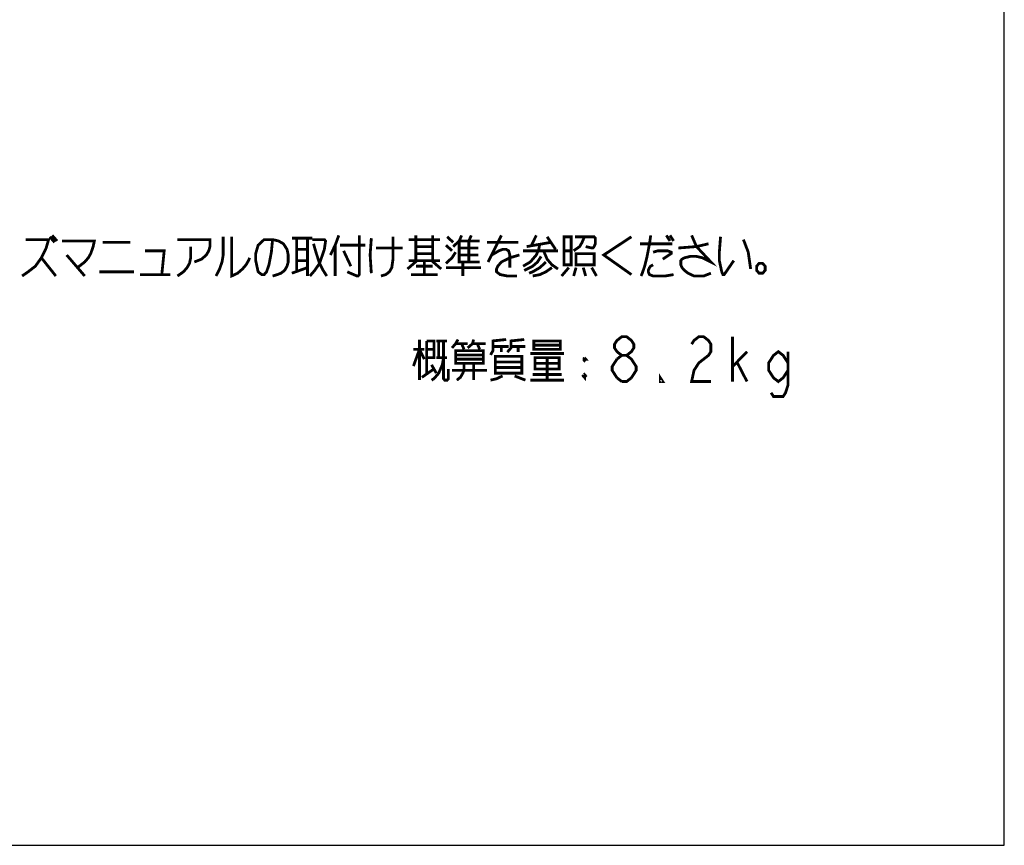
# Model space of a CAD drawing. Extents: x 0 to 1680, y 0 to 1188.
# Tile 8 of 31: x 1399 to 1680, y 0 to 236. Entities that reach past the tile are written whole.
import ezdxf

# ---------------------------------------------------------------- set-up
doc = ezdxf.new("R2010")
doc.units = 0
doc.header["$LTSCALE"] = 92.4
doc.layers.get('0').update_dxf_attribs({"linetype": 'CONTINUOUS'})
doc.layers.add('ALL_NOTE', color=7, linetype='CONTINUOUS')

msp = doc.modelspace()

# ---------------------------------------------------------------- linework, layer by layer
at = {"color": 7, "linetype": 'CONTINUOUS'}
for p, q in [((1680, 0), (1680, 1188)), ((0, 0), (1680, 0))]:
    msp.add_line(p, q, dxfattribs=at)
at = {"layer": 'ALL_NOTE', "color": 2, "linetype": 'CONTINUOUS', "const_width": 0.8}
for points in [[(1408.019, 174.129), (1409.395, 172.529)], [(1489.891, 174.129), (1488.859, 171.329), (1487.483, 168.529)], [(1495.739, 174.129), (1495.739, 162.929), (1495.395, 162.529), (1495.051, 162.529), (1492.299, 163.729)], [(1511.907, 174.129), (1511.907, 166.929)], [(1516.723, 174.129), (1516.723, 166.929)], [(1522.571, 170.929), (1524.291, 172.529), (1524.979, 174.129)], [(1527.043, 172.529), (1527.731, 174.129)], [(1536.331, 174.129), (1532.547, 166.529)], [(1546.307, 174.129), (1544.931, 171.329)], [(1578.987, 174.129), (1578.643, 171.729), (1577.955, 168.129), (1577.267, 165.329), (1576.579, 163.329), (1576.235, 162.529)], [(1583.459, 174.129), (1584.491, 172.529)], [(1584.491, 174.129), (1585.523, 172.529)], [(1590.683, 174.129), (1592.059, 170.929), (1596.187, 166.529), (1593.779, 167.729), (1592.059, 168.129), (1590.339, 168.129), (1588.619, 167.729), (1587.931, 167.329), (1587.587, 166.929), (1587.587, 165.729), (1587.931, 164.929), (1588.619, 164.129), (1589.651, 163.329), (1591.371, 162.529), (1594.123, 162.529), (1596.187, 163.329)], [(1400.451, 172.929), (1406.987, 172.929), (1406.299, 170.529), (1404.923, 167.729), (1403.203, 165.329), (1401.139, 163.729), (1399.419, 162.529)], [(1407.331, 173.729), (1408.707, 172.129)], [(1410.771, 172.529), (1420.059, 172.529), (1419.715, 170.929), (1419.027, 168.929), (1418.339, 167.729), (1417.307, 166.529), (1416.275, 165.729), (1415.243, 164.929)], [(1422.467, 172.129), (1430.379, 172.129)], [(1443.795, 172.929), (1453.083, 172.929), (1453.083, 170.929), (1452.739, 169.729), (1452.051, 168.529), (1450.675, 167.329), (1448.611, 166.529)], [(1456.867, 173.729), (1456.867, 168.529), (1456.523, 166.529), (1455.835, 164.529), (1454.803, 162.529)], [(1459.275, 173.729), (1459.275, 162.529), (1460.995, 163.329), (1462.371, 164.529), (1463.403, 165.729), (1464.091, 166.929), (1464.435, 167.729)], [(1470.971, 172.929), (1470.627, 169.329), (1469.939, 165.729), (1469.251, 163.729), (1468.563, 162.929), (1467.875, 162.929), (1466.843, 163.729), (1466.499, 165.329), (1466.155, 166.929), (1466.155, 168.929), (1466.843, 171.329), (1468.563, 172.929), (1470.971, 172.929), (1472.691, 172.529), (1474.067, 171.729), (1475.099, 170.129), (1475.443, 168.529), (1475.443, 166.529), (1475.099, 165.329), (1474.411, 164.129), (1473.379, 163.329), (1472.347, 162.929), (1470.971, 162.529)], [(1476.475, 173.329), (1482.323, 173.329)], [(1477.851, 173.329), (1477.851, 163.729)], [(1480.947, 173.329), (1480.947, 162.529)], [(1482.323, 172.929), (1485.763, 172.929), (1486.107, 172.529), (1485.763, 170.129), (1484.387, 166.129), (1483.011, 164.129), (1481.635, 162.529)], [(1482.667, 171.729), (1483.355, 169.329), (1484.387, 166.129), (1485.419, 164.129), (1486.451, 162.529)], [(1488.859, 171.329), (1488.859, 162.529)], [(1490.235, 171.329), (1497.459, 171.329)], [(1499.179, 173.329), (1498.835, 168.529), (1499.179, 163.329)], [(1505.371, 173.729), (1505.371, 167.329), (1505.027, 164.929), (1504.339, 163.729), (1503.307, 162.929), (1501.931, 162.529)], [(1509.843, 172.929), (1518.787, 172.929)], [(1520.507, 171.329), (1522.227, 169.729)], [(1520.851, 173.729), (1522.571, 172.129)], [(1524.291, 172.529), (1530.139, 172.529)], [(1524.291, 172.529), (1524.291, 166.529), (1530.139, 166.529)], [(1527.043, 172.529), (1527.043, 166.529)], [(1532.203, 172.129), (1541.147, 172.129)], [(1547.339, 171.729), (1546.995, 170.129), (1546.307, 168.529), (1544.587, 166.529), (1542.523, 165.329)], [(1543.555, 170.929), (1550.435, 172.129)], [(1549.403, 173.729), (1551.811, 170.129)], [(1554.219, 173.729), (1554.219, 165.729), (1556.283, 165.729), (1556.283, 173.729), (1554.219, 173.729)], [(1556.971, 169.729), (1558.691, 170.929), (1559.379, 172.129), (1560.067, 173.729)], [(1557.315, 173.729), (1562.819, 173.729), (1563.163, 173.329), (1563.163, 171.729), (1562.819, 170.929), (1562.475, 170.529), (1562.131, 170.529), (1560.411, 170.929)], [(1573.483, 173.729), (1565.571, 168.529), (1573.483, 162.929)], [(1575.891, 171.729), (1585.179, 171.729)], [(1586.899, 170.529), (1592.059, 170.929), (1595.499, 171.729)], [(1598.939, 173.729), (1598.595, 169.329), (1598.595, 166.929), (1599.283, 163.729), (1599.627, 162.929), (1599.971, 162.929), (1602.723, 166.929)], [(1605.475, 172.929), (1606.851, 169.329), (1607.539, 164.529)], [(1412.147, 168.529), (1417.307, 162.529)], [(1434.507, 169.729), (1440.011, 169.729), (1439.323, 162.929)], [(1447.579, 170.929), (1447.579, 167.729), (1447.235, 166.129), (1446.547, 164.929), (1445.515, 163.729), (1443.795, 162.529)], [(1477.851, 170.129), (1480.947, 170.129)], [(1491.267, 169.729), (1493.331, 165.329)], [(1500.555, 170.529), (1508.123, 170.529)], [(1511.907, 170.929), (1516.723, 170.929)], [(1516.723, 168.929), (1511.907, 168.929)], [(1520.507, 166.129), (1522.227, 167.729), (1523.259, 169.329)], [(1524.291, 170.529), (1529.795, 170.529)], [(1524.291, 168.529), (1529.795, 168.529)], [(1533.579, 168.529), (1535.643, 169.729), (1536.675, 170.129), (1537.707, 170.129), (1538.395, 169.729), (1538.739, 168.529), (1538.739, 164.929)], [(1541.491, 168.529), (1538.739, 167.729), (1536.331, 166.529), (1535.299, 165.329), (1534.955, 164.529), (1534.955, 163.729), (1535.987, 162.929), (1538.051, 162.529), (1540.803, 162.529)], [(1542.523, 169.729), (1552.499, 169.729)], [(1548.371, 169.729), (1549.403, 167.329), (1550.779, 165.729), (1552.499, 164.529)], [(1554.219, 169.729), (1556.283, 169.729)], [(1557.659, 168.929), (1557.659, 165.729), (1562.819, 165.729), (1562.819, 168.929), (1557.659, 168.929)], [(1579.675, 169.329), (1581.051, 169.729), (1583.803, 169.729), (1584.835, 169.329), (1584.835, 168.929), (1582.427, 167.329)], [(1404.923, 167.729), (1409.051, 162.529)], [(1477.851, 166.929), (1480.947, 166.929)], [(1512.251, 166.929), (1509.499, 164.529)], [(1509.843, 166.929), (1518.787, 166.929)], [(1514.315, 166.529), (1514.315, 162.929)], [(1516.379, 166.929), (1519.131, 164.529)], [(1525.323, 166.529), (1525.323, 162.529)], [(1547.683, 168.129), (1546.651, 166.529), (1545.275, 165.329), (1542.867, 164.129)], [(1549.059, 166.529), (1547.339, 164.929), (1545.275, 163.729), (1544.243, 163.329)], [(1579.675, 165.729), (1578.987, 165.329), (1578.643, 164.929), (1578.299, 164.129), (1578.299, 163.729), (1578.643, 162.929), (1579.675, 162.529), (1583.115, 162.529), (1585.523, 162.929)], [(1610.979, 166.129), (1609.947, 166.129), (1609.259, 165.329), (1609.259, 164.129), (1609.947, 163.329), (1610.979, 163.329), (1611.667, 164.129), (1611.667, 165.329), (1610.979, 166.129)], [(1421.435, 163.729), (1431.411, 163.729)], [(1433.131, 162.929), (1441.731, 162.929)], [(1476.475, 163.329), (1480.947, 164.929)], [(1510.531, 162.929), (1518.099, 162.929)], [(1511.907, 165.329), (1516.723, 165.329)], [(1520.507, 164.929), (1530.483, 164.929)], [(1550.779, 164.929), (1549.059, 163.729), (1547.339, 162.929), (1545.275, 162.529)], [(1555.595, 164.929), (1553.531, 162.529)], [(1557.659, 164.929), (1556.971, 162.529)], [(1559.723, 164.929), (1560.411, 162.529)], [(1562.131, 164.929), (1563.507, 162.529)], [(1512.932, 144.396), (1512.932, 132.796)], [(1514.996, 143.996), (1517.06, 143.996), (1517.06, 139.196), (1514.996, 139.196)], [(1514.996, 143.996), (1514.996, 134.796)], [(1517.748, 143.996), (1520.844, 143.996)], [(1518.436, 143.996), (1518.436, 139.196)], [(1519.812, 143.996), (1519.812, 133.196), (1520.156, 132.796), (1520.844, 132.796), (1521.188, 133.196), (1521.188, 135.996)], [(1523.94, 144.396), (1523.252, 143.196), (1522.22, 141.996)], [(1523.252, 143.196), (1526.692, 143.196)], [(1524.972, 143.196), (1525.66, 141.596)], [(1528.412, 144.396), (1528.068, 143.196), (1526.692, 141.996)], [(1528.068, 143.196), (1531.852, 143.196)], [(1529.444, 143.196), (1530.132, 141.596)], [(1533.228, 139.996), (1533.916, 141.196), (1533.916, 143.996), (1537.7, 144.396)], [(1538.044, 140.796), (1539.076, 141.996), (1539.076, 143.996), (1542.86, 144.396)], [(1545.612, 143.996), (1545.612, 141.596), (1553.18, 141.596), (1553.18, 143.996), (1545.612, 143.996)], [(1570.724, 139.863), (1569.348, 140.93), (1568.66, 141.996), (1568.66, 143.063), (1569.348, 144.13), (1570.724, 145.196), (1572.1, 145.196), (1573.476, 144.13), (1574.164, 143.063), (1574.164, 141.996), (1573.476, 140.93), (1572.1, 139.863)], [(1590.676, 143.063), (1591.364, 144.13), (1592.74, 145.196), (1594.116, 145.196), (1595.492, 144.13), (1596.18, 143.063), (1596.18, 140.93), (1595.492, 139.863), (1594.116, 138.796), (1592.74, 137.73), (1591.364, 135.596), (1590.676, 132.396), (1596.18, 132.396)], [(1602.372, 132.396), (1602.372, 145.196)], [(1511.212, 136.796), (1512.932, 141.596), (1514.308, 138.796)], [(1511.212, 141.596), (1514.308, 141.596)], [(1514.996, 141.596), (1517.06, 141.596)], [(1523.252, 141.196), (1531.164, 141.196), (1531.164, 137.596), (1523.252, 137.596), (1523.252, 141.196)], [(1533.916, 142.396), (1538.388, 142.396)], [(1536.324, 142.396), (1536.324, 140.796)], [(1539.076, 142.396), (1543.204, 142.396)], [(1541.14, 142.396), (1541.14, 140.796)], [(1544.58, 140.396), (1554.212, 140.396)], [(1545.612, 142.796), (1553.18, 142.796)], [(1602.372, 136.663), (1606.5, 140.93)], [(1618.196, 135.596), (1616.82, 133.463), (1615.444, 132.396), (1614.068, 133.463), (1612.692, 135.596), (1612.692, 137.73), (1614.068, 139.863), (1615.444, 140.93), (1616.82, 139.863), (1618.196, 137.73)], [(1618.196, 140.93), (1618.196, 131.33), (1617.508, 129.196), (1616.82, 128.13), (1614.068, 128.13), (1613.38, 129.196)], [(1519.812, 139.196), (1519.468, 137.196), (1518.436, 134.796), (1517.06, 133.196), (1516.372, 132.796)], [(1517.748, 139.196), (1520.844, 139.196)], [(1523.252, 139.996), (1531.164, 139.996)], [(1531.164, 138.796), (1523.252, 138.796)], [(1525.66, 137.596), (1525.66, 135.596), (1525.316, 134.796), (1524.628, 133.596), (1523.596, 132.796)], [(1528.412, 137.596), (1528.412, 132.796)], [(1534.604, 139.596), (1534.604, 134.796), (1542.172, 134.796), (1542.172, 139.596), (1534.604, 139.596)], [(1534.604, 137.996), (1542.172, 137.996)], [(1545.956, 139.196), (1545.956, 135.996), (1552.836, 135.996), (1552.836, 139.196), (1545.956, 139.196)], [(1545.956, 137.596), (1552.836, 137.596)], [(1549.396, 139.196), (1549.396, 132.796)], [(1559.716, 138.796), (1560.404, 138.796), (1560.06, 139.196)], [(1559.716, 138.796), (1560.06, 139.196)], [(1559.716, 138.796), (1560.06, 138.396), (1560.404, 138.796)], [(1560.06, 139.196), (1560.06, 138.396)], [(1569.348, 133.463), (1567.972, 135.596), (1567.972, 136.663), (1569.348, 138.796)], [(1569.348, 138.796), (1570.724, 139.863), (1572.1, 139.863), (1573.476, 138.796), (1574.164, 137.73), (1574.852, 136.663), (1574.852, 135.596), (1573.476, 133.463)], [(1603.748, 137.73), (1606.5, 132.396)], [(1513.62, 133.596), (1517.06, 135.996)], [(1516.372, 137.196), (1517.748, 134.796)], [(1522.22, 135.596), (1532.196, 135.596)], [(1542.172, 136.396), (1534.604, 136.396)], [(1560.06, 134.396), (1560.06, 133.596), (1559.716, 133.996), (1560.06, 134.396), (1560.404, 133.996), (1560.06, 133.596)], [(1536.668, 133.996), (1534.948, 133.196), (1533.228, 132.796)], [(1540.108, 133.996), (1543.204, 132.796)], [(1544.58, 132.796), (1554.212, 132.796)], [(1545.268, 134.396), (1553.524, 134.396)], [(1559.716, 133.996), (1560.404, 133.996)], [(1570.724, 132.396), (1569.348, 133.463)], [(1573.476, 133.463), (1572.1, 132.396), (1570.724, 132.396)], [(1582.42, 132.396), (1581.732, 132.396), (1581.732, 133.463), (1582.42, 132.396)]]:
    msp.add_lwpolyline(points, dxfattribs=at)

doc.saveas('drawing.dxf')
